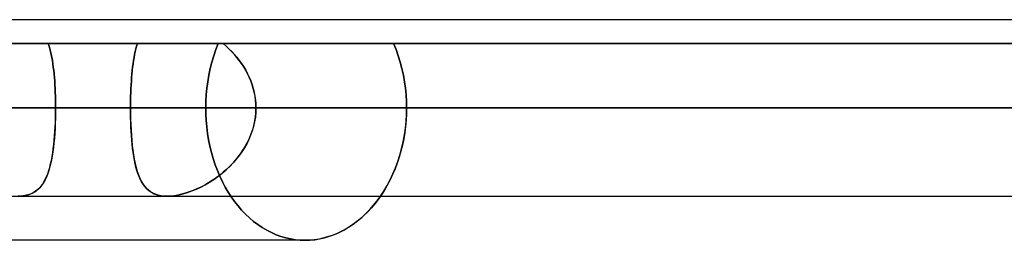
# Model space of a CAD drawing. Header units: millimetres. Extents: x -156 to 156, y -132 to 52.
# Tile 38 of 79: x -22.24 to -16.67, y -25.6 to -24.35. Entities that reach past the tile are written whole.
import ezdxf

# ---------------------------------------------------------------- set-up
doc = ezdxf.new("R2010")
doc.units = ezdxf.units.MM
doc.layers.add('MAIN-1', color=7, linetype='Continuous')

msp = doc.modelspace()

# ---------------------------------------------------------------- linework, layer by layer
at = {"layer": 'MAIN-1'}
for p, q in [((75.6323, -24.35), (-75.6323, -24.35)), ((75.6323, -24.35), (-75.6323, -24.35)), ((24.952, -24.35), (-24.952, -24.35)), ((24.952, -24.35), (-24.952, -24.35)), ((-22.0792, -24.485), (-24.3346, -24.485)), ((-21.1176, -24.485), (-23.373, -24.485)), ((-23.373, -24.485), (-21.1176, -24.485)), ((-23.3186, -24.485), (-22.0792, -24.485)), ((-23.3185, -24.485), (-21.5742, -24.485)), ((-21.5742, -24.485), (-23.3185, -24.485)), ((-23.3185, -24.485), (23.3185, -24.485)), ((23.3185, -24.485), (-23.3185, -24.485)), ((-22.0745, -24.4995), (-22.0792, -24.485)), ((-22.0792, -24.485), (-22.0745, -24.4996)), ((-21.1176, -24.485), (-22.0792, -24.485)), ((-22.0792, -24.485), (-21.1176, -24.485)), ((-22.0702, -24.5147), (-22.0745, -24.4995)), ((-22.0745, -24.4996), (-22.0701, -24.5149)), ((-22.0662, -24.5306), (-22.0702, -24.5147)), ((-22.0701, -24.5149), (-22.0661, -24.5307)), ((-21.5829, -24.515), (-21.5868, -24.5309)), ((-21.5867, -24.5308), (-21.5829, -24.5148)), ((-21.5829, -24.5148), (-21.5787, -24.4996)), ((-21.5787, -24.4997), (-21.5829, -24.515)), ((-21.5742, -24.485), (-21.5787, -24.4997)), ((-21.5787, -24.4996), (-21.5742, -24.485)), ((-21.5742, -24.485), (21.5742, -24.485)), ((21.5742, -24.485), (-21.5742, -24.485)), ((-21.1309, -24.5192), (-21.1175, -24.4851)), ((-21.1175, -24.4851), (-21.1309, -24.5192)), ((-21.0725, -24.4995), (-21.089, -24.485)), ((21.089, -24.485), (-21.089, -24.485)), ((-21.089, -24.485), (-21.0726, -24.4993)), ((-21.089, -24.485), (21.089, -24.485)), ((-21.089, -24.485), (-20.1246, -24.485)), ((-20.1246, -24.485), (-21.089, -24.485)), ((-21.0726, -24.4993), (-21.0566, -24.5143)), ((-21.0564, -24.5146), (-21.0725, -24.4995)), ((-21.0566, -24.5143), (-21.0411, -24.53)), ((-21.0408, -24.5303), (-21.0564, -24.5146)), ((-20.1247, -24.4851), (-20.1109, -24.5192)), ((-20.1109, -24.5192), (-20.1247, -24.4851)), ((20.1246, -24.485), (-20.1246, -24.485)), ((-20.1246, -24.485), (20.1246, -24.485)), ((-22.0624, -24.5471), (-22.0662, -24.5306)), ((-22.0661, -24.5307), (-22.0624, -24.5472)), ((-22.059, -24.5643), (-22.0624, -24.5471)), ((-22.0624, -24.5472), (-22.059, -24.5643)), ((-22.0559, -24.582), (-22.059, -24.5643)), ((-22.059, -24.5643), (-22.0559, -24.5819)), ((-21.5935, -24.5645), (-21.5965, -24.5822)), ((-21.5965, -24.5822), (-21.5935, -24.5645)), ((-21.5903, -24.5474), (-21.5935, -24.5645)), ((-21.5935, -24.5645), (-21.5903, -24.5474)), ((-21.5903, -24.5474), (-21.5867, -24.5308)), ((-21.5868, -24.5309), (-21.5903, -24.5474)), ((-21.1535, -24.5902), (-21.1429, -24.5543)), ((-21.1429, -24.5543), (-21.1535, -24.5902)), ((-21.1429, -24.5543), (-21.1309, -24.5192)), ((-21.1309, -24.5192), (-21.1429, -24.5543)), ((-21.0411, -24.53), (-21.0262, -24.5462)), ((-21.0259, -24.5466), (-21.0408, -24.5303)), ((-21.0262, -24.5462), (-21.0118, -24.5631)), ((-21.0115, -24.5635), (-21.0259, -24.5466)), ((-21.0118, -24.5631), (-20.9981, -24.5806)), ((-20.9978, -24.581), (-21.0115, -24.5635)), ((-20.1109, -24.5192), (-20.0983, -24.5543)), ((-20.0983, -24.5543), (-20.1109, -24.5192)), ((-20.0983, -24.5543), (-20.0873, -24.5902)), ((-20.0873, -24.5902), (-20.0983, -24.5543)), ((-22.0559, -24.5819), (-22.053, -24.6001)), ((-22.053, -24.6002), (-22.0559, -24.582)), ((-22.053, -24.6001), (-22.0505, -24.6188)), ((-22.0504, -24.619), (-22.053, -24.6002)), ((-22.0505, -24.6188), (-22.0481, -24.638)), ((-22.0481, -24.6383), (-22.0504, -24.619)), ((-21.6015, -24.6191), (-21.6037, -24.6383)), ((-21.6037, -24.6385), (-21.6015, -24.6193)), ((-21.5991, -24.6004), (-21.6015, -24.6191)), ((-21.6015, -24.6193), (-21.5991, -24.6005)), ((-21.5965, -24.5822), (-21.5991, -24.6004)), ((-21.5991, -24.6005), (-21.5965, -24.5822)), ((-21.1705, -24.6638), (-21.1627, -24.6268)), ((-21.1627, -24.6268), (-21.1705, -24.6638)), ((-21.1627, -24.6268), (-21.1535, -24.5902)), ((-21.1535, -24.5902), (-21.1627, -24.6268)), ((-20.9981, -24.5806), (-20.9851, -24.5987)), ((-20.9849, -24.599), (-20.9978, -24.581)), ((-20.9851, -24.5987), (-20.9729, -24.6173)), ((-20.9727, -24.6176), (-20.9849, -24.599)), ((-20.9729, -24.6173), (-20.9615, -24.6365)), ((-20.9613, -24.6368), (-20.9727, -24.6176)), ((-20.0873, -24.5902), (-20.0777, -24.6268)), ((-20.0777, -24.6268), (-20.0873, -24.5902)), ((-20.0777, -24.6268), (-20.0695, -24.6638)), ((-20.0695, -24.6638), (-20.0777, -24.6268)), ((-22.0481, -24.638), (-22.0461, -24.6578)), ((-22.046, -24.658), (-22.0481, -24.6383)), ((-22.0461, -24.6578), (-22.0442, -24.678)), ((-22.0442, -24.6782), (-22.046, -24.658)), ((-22.0442, -24.678), (-22.0426, -24.6986)), ((-22.0426, -24.6988), (-22.0442, -24.6782)), ((-21.6073, -24.6782), (-21.6088, -24.6988)), ((-21.6088, -24.6991), (-21.6073, -24.6785)), ((-21.6056, -24.6581), (-21.6073, -24.6782)), ((-21.6073, -24.6785), (-21.6056, -24.6583)), ((-21.6037, -24.6383), (-21.6056, -24.6581)), ((-21.6056, -24.6583), (-21.6037, -24.6385)), ((-21.1767, -24.7012), (-21.1705, -24.6638)), ((-21.1705, -24.6638), (-21.1767, -24.7012)), ((-20.9615, -24.6365), (-20.951, -24.6562)), ((-20.9508, -24.6564), (-20.9613, -24.6368)), ((-20.951, -24.6562), (-20.9414, -24.6764)), ((-20.9413, -24.6766), (-20.9508, -24.6564)), ((-20.9414, -24.6764), (-20.9327, -24.6971)), ((-20.9327, -24.6973), (-20.9413, -24.6766)), ((-20.0695, -24.6638), (-20.063, -24.7012)), ((-20.063, -24.7012), (-20.0695, -24.6638)), ((-22.0426, -24.6986), (-22.0412, -24.7194)), ((-22.0412, -24.7198), (-22.0426, -24.6988)), ((-22.0412, -24.7194), (-22.04, -24.7406)), ((-22.04, -24.7411), (-22.0412, -24.7198)), ((-21.6101, -24.7196), (-21.6112, -24.7409)), ((-21.6112, -24.7412), (-21.6101, -24.72)), ((-21.6088, -24.6988), (-21.6101, -24.7196)), ((-21.6101, -24.72), (-21.6088, -24.6991)), ((-21.1851, -24.7761), (-21.1817, -24.7387)), ((-21.1817, -24.7387), (-21.1851, -24.7761)), ((-21.1817, -24.7387), (-21.1767, -24.7012)), ((-21.1767, -24.7012), (-21.1817, -24.7387)), ((-20.9327, -24.6971), (-20.9251, -24.7182)), ((-20.9251, -24.7184), (-20.9327, -24.6973)), ((-20.9251, -24.7182), (-20.9187, -24.7395)), ((-20.9186, -24.7398), (-20.9251, -24.7184)), ((-20.9187, -24.7395), (-20.9133, -24.7612)), ((-20.9132, -24.7614), (-20.9186, -24.7398)), ((-20.063, -24.7012), (-20.0579, -24.7387)), ((-20.0579, -24.7387), (-20.063, -24.7012)), ((-20.0579, -24.7387), (-20.0542, -24.7761)), ((-20.0542, -24.7761), (-20.0579, -24.7387)), ((-22.04, -24.7406), (-22.0391, -24.7621)), ((-22.0391, -24.7625), (-22.04, -24.7411)), ((-22.0391, -24.7621), (-22.0383, -24.7838)), ((-22.0383, -24.7842), (-22.0391, -24.7625)), ((-22.0383, -24.7838), (-22.0378, -24.8057)), ((-22.0378, -24.806), (-22.0383, -24.7842)), ((-21.6127, -24.7841), (-21.6132, -24.806)), ((-21.6132, -24.806), (-21.6127, -24.7842)), ((-21.612, -24.7624), (-21.6127, -24.7841)), ((-21.6127, -24.7842), (-21.6121, -24.7626)), ((-21.6121, -24.7626), (-21.6112, -24.7412)), ((-21.6112, -24.7409), (-21.612, -24.7624)), ((-21.1872, -24.8133), (-21.1851, -24.7761)), ((-21.1851, -24.7761), (-21.1872, -24.8133)), ((-20.9133, -24.7612), (-20.9091, -24.7831)), ((-20.909, -24.7833), (-20.9132, -24.7614)), ((-20.9091, -24.7831), (-20.906, -24.8052)), ((-20.906, -24.8053), (-20.909, -24.7833)), ((-20.0542, -24.7761), (-20.052, -24.8133)), ((-20.052, -24.8133), (-20.0542, -24.7761)), ((-76.1016, -24.85), (76.1016, -24.85)), ((76.1016, -24.85), (-76.1016, -24.85)), ((75.4408, -24.85), (-75.4408, -24.85)), ((-25.5762, -24.85), (25.5762, -24.85)), ((-25.2331, -24.85), (25.2331, -24.85)), ((25.2331, -24.85), (-25.2331, -24.85)), ((24.4521, -24.85), (-24.4521, -24.85)), ((-24.4521, -24.85), (24.4521, -24.85)), ((-24.4521, -24.85), (-21.6136, -24.85)), ((-21.6136, -24.85), (-24.4521, -24.85)), ((-22.0374, -24.85), (-24.1587, -24.85)), ((-24.1587, -24.85), (-22.0374, -24.85)), ((-22.0378, -24.8057), (-22.0375, -24.8278)), ((-22.0375, -24.8279), (-22.0378, -24.806)), ((-22.0374, -24.85), (-22.0376, -24.8793)), ((-22.0375, -24.8278), (-22.0374, -24.85)), ((-22.0374, -24.85), (-22.0375, -24.8279)), ((-22.0375, -24.8772), (-22.0374, -24.85)), ((-21.1879, -24.85), (-22.0374, -24.85)), ((-22.0374, -24.85), (-21.1879, -24.85)), ((-21.6135, -24.8279), (-21.6136, -24.85)), ((-21.6136, -24.85), (-21.6135, -24.8279)), ((-21.6136, -24.85), (-21.6134, -24.8816)), ((21.6136, -24.85), (-21.6136, -24.85)), ((-21.6136, -24.85), (21.6136, -24.85)), ((-21.6134, -24.8769), (-21.6136, -24.85)), ((-21.6132, -24.806), (-21.6135, -24.8279)), ((-21.6135, -24.8279), (-21.6132, -24.806)), ((-21.1879, -24.85), (-21.1872, -24.8133)), ((-21.1872, -24.8133), (-21.1879, -24.85)), ((-21.1879, -24.85), (-21.1873, -24.8856)), ((-21.1873, -24.8856), (-21.1879, -24.85)), ((-20.906, -24.8052), (-20.9042, -24.8275)), ((-20.9042, -24.8276), (-20.906, -24.8053)), ((-20.9047, -24.8811), (-20.9036, -24.85)), ((-20.9036, -24.85), (-20.9044, -24.8766)), ((-20.9042, -24.8275), (-20.9036, -24.85)), ((-20.9036, -24.85), (-20.9042, -24.8276)), ((-20.9036, -24.85), (20.9036, -24.85)), ((20.9036, -24.85), (-20.9036, -24.85)), ((-20.9036, -24.85), (-20.0513, -24.85)), ((-20.0513, -24.85), (-20.9036, -24.85)), ((-20.0521, -24.8877), (-20.0513, -24.85)), ((-20.052, -24.8133), (-20.0513, -24.85)), ((-20.0513, -24.85), (-20.052, -24.8133)), ((-20.0513, -24.85), (-20.0519, -24.8846)), ((-22.0388, -24.9307), (-22.038, -24.9041)), ((-22.0376, -24.8793), (-22.0381, -24.9084)), ((-22.038, -24.9041), (-22.0375, -24.8772)), ((-21.613, -24.9036), (-21.6134, -24.8769)), ((-21.6134, -24.8816), (-21.6128, -24.9129)), ((-21.6123, -24.9302), (-21.613, -24.9036)), ((-21.1873, -24.8856), (-21.1853, -24.9216)), ((-21.1853, -24.9216), (-21.1873, -24.8856)), ((-20.907, -24.9029), (-20.9112, -24.929)), ((-20.9083, -24.9119), (-20.9047, -24.8811)), ((-20.9044, -24.8766), (-20.907, -24.9029)), ((-20.0544, -24.9259), (-20.0521, -24.8877)), ((-20.0519, -24.8846), (-20.0539, -24.9195)), ((-22.0413, -24.9829), (-22.0399, -24.957)), ((-22.039, -24.9371), (-22.0403, -24.9656)), ((-22.0399, -24.957), (-22.0388, -24.9307)), ((-22.0381, -24.9084), (-22.039, -24.9371)), ((-21.6128, -24.9129), (-21.6118, -24.9438)), ((-21.6113, -24.9565), (-21.6123, -24.9302)), ((-21.6118, -24.9438), (-21.6104, -24.9743)), ((-21.61, -24.9824), (-21.6113, -24.9565)), ((-21.1853, -24.9216), (-21.182, -24.9579)), ((-21.182, -24.9579), (-21.1853, -24.9216)), ((-21.182, -24.9579), (-21.1774, -24.9943)), ((-21.1774, -24.9943), (-21.182, -24.9579)), ((-20.9171, -24.9547), (-20.9246, -24.9801)), ((-20.922, -24.972), (-20.914, -24.9422)), ((-20.9112, -24.929), (-20.9171, -24.9547)), ((-20.914, -24.9422), (-20.9083, -24.9119)), ((-20.0571, -24.9547), (-20.0617, -24.99)), ((-20.0582, -24.9644), (-20.0544, -24.9259)), ((-20.0539, -24.9195), (-20.0571, -24.9547)), ((-22.0452, -25.0333), (-22.0431, -25.0083)), ((-22.042, -24.9937), (-22.0441, -25.0212)), ((-22.0431, -25.0083), (-22.0413, -24.9829)), ((-22.0403, -24.9656), (-22.042, -24.9937)), ((-21.6104, -24.9743), (-21.6086, -25.0043)), ((-21.6084, -25.0077), (-21.61, -24.9824)), ((-21.6086, -25.0043), (-21.6063, -25.0336)), ((-21.6064, -25.0326), (-21.6084, -25.0077)), ((-21.1774, -24.9943), (-21.1714, -25.0306)), ((-21.1714, -25.0306), (-21.1774, -24.9943)), ((-20.9442, -25.0299), (-20.9321, -25.0013)), ((-20.9336, -25.0051), (-20.9441, -25.0295)), ((-20.9246, -24.9801), (-20.9336, -25.0051)), ((-20.9321, -25.0013), (-20.922, -24.972)), ((-20.0706, -25.0412), (-20.0637, -25.0029)), ((-20.0617, -24.99), (-20.0675, -25.0252)), ((-20.0637, -25.0029), (-20.0582, -24.9644)), ((-22.0495, -25.0738), (-22.0529, -25.0989)), ((-22.0505, -25.0812), (-22.0476, -25.0576)), ((-22.0466, -25.0479), (-22.0495, -25.0738)), ((-22.0476, -25.0576), (-22.0452, -25.0333)), ((-22.0441, -25.0212), (-22.0466, -25.0479)), ((-21.6042, -25.0568), (-21.6064, -25.0326)), ((-21.6063, -25.0336), (-21.6037, -25.062)), ((-21.6016, -25.0804), (-21.6042, -25.0568)), ((-21.6037, -25.062), (-21.6005, -25.0894)), ((-21.1714, -25.0306), (-21.1642, -25.0666)), ((-21.1642, -25.0666), (-21.1714, -25.0306)), ((-21.1642, -25.0666), (-21.1555, -25.1022)), ((-21.1555, -25.1022), (-21.1642, -25.0666)), ((-20.9739, -25.0842), (-20.9582, -25.0575)), ((-20.9559, -25.0532), (-20.9689, -25.0762)), ((-20.9582, -25.0575), (-20.9442, -25.0299)), ((-20.9441, -25.0295), (-20.9559, -25.0532)), ((-20.0747, -25.0602), (-20.0832, -25.0948)), ((-20.0792, -25.0792), (-20.0706, -25.0412)), ((-20.0675, -25.0252), (-20.0747, -25.0602)), ((-22.0612, -25.1471), (-22.0572, -25.126)), ((-22.0567, -25.1231), (-22.0611, -25.1463)), ((-22.0572, -25.126), (-22.0536, -25.104)), ((-22.0529, -25.0989), (-22.0567, -25.1231)), ((-22.0536, -25.104), (-22.0505, -25.0812)), ((-21.5986, -25.1031), (-21.6016, -25.0804)), ((-21.6005, -25.0894), (-21.5968, -25.1158)), ((-21.5953, -25.1251), (-21.5986, -25.1031)), ((-21.5968, -25.1158), (-21.5925, -25.1411)), ((-21.5915, -25.1463), (-21.5953, -25.1251)), ((-21.1555, -25.1022), (-21.1455, -25.1373)), ((-21.1455, -25.1373), (-21.1555, -25.1022)), ((-20.9985, -25.1199), (-21.0148, -25.1405)), ((-21.0097, -25.1342), (-20.9911, -25.1098)), ((-20.9832, -25.0984), (-20.9985, -25.1199)), ((-20.9911, -25.1098), (-20.9739, -25.0842)), ((-20.9689, -25.0762), (-20.9832, -25.0984)), ((-20.093, -25.129), (-20.1041, -25.1624)), ((-20.1009, -25.1534), (-20.0893, -25.1167)), ((-20.0832, -25.0948), (-20.093, -25.129)), ((-20.0893, -25.1167), (-20.0792, -25.0792)), ((-22.0659, -25.1684), (-22.0713, -25.1894)), ((-22.0706, -25.1868), (-22.0657, -25.1674)), ((-22.0611, -25.1463), (-22.0659, -25.1684)), ((-22.0657, -25.1674), (-22.0612, -25.1471)), ((-21.5925, -25.1411), (-21.5876, -25.1652)), ((-21.5873, -25.1666), (-21.5915, -25.1463)), ((-21.5876, -25.1652), (-21.5821, -25.1881)), ((-21.5826, -25.1861), (-21.5873, -25.1666)), ((-21.5774, -25.2046), (-21.5826, -25.1861)), ((-21.1455, -25.1373), (-21.1342, -25.1715)), ((-21.1342, -25.1715), (-21.1455, -25.1373)), ((-21.1342, -25.1715), (-21.1216, -25.2049)), ((-21.1216, -25.2049), (-21.1342, -25.1715)), ((-21.0727, -25.2007), (-21.0506, -25.1798)), ((-21.0502, -25.1793), (-21.0691, -25.1974)), ((-21.0506, -25.1798), (-21.0296, -25.1576)), ((-21.0321, -25.1603), (-21.0502, -25.1793)), ((-21.0148, -25.1405), (-21.0321, -25.1603)), ((-21.0296, -25.1576), (-21.0097, -25.1342)), ((-20.1041, -25.1624), (-20.1164, -25.195)), ((-20.1141, -25.1893), (-20.1009, -25.1534)), ((-22.0957, -25.2549), (-22.0885, -25.2393)), ((-22.0838, -25.2278), (-22.0911, -25.2451)), ((-22.0885, -25.2393), (-22.082, -25.2228)), ((-22.0773, -25.2092), (-22.0838, -25.2278)), ((-22.082, -25.2228), (-22.076, -25.2053)), ((-22.0713, -25.1894), (-22.0773, -25.2092)), ((-22.076, -25.2053), (-22.0706, -25.1868)), ((-21.5821, -25.1881), (-21.5759, -25.2096)), ((-21.5717, -25.2222), (-21.5774, -25.2046)), ((-21.5759, -25.2096), (-21.569, -25.2296)), ((-21.5654, -25.2388), (-21.5717, -25.2222)), ((-21.569, -25.2296), (-21.5614, -25.2481)), ((-21.5585, -25.2544), (-21.5654, -25.2388)), ((-21.1429, -25.2557), (-21.119, -25.2387)), ((-21.1089, -25.231), (-21.1296, -25.2464)), ((-21.1216, -25.2049), (-21.1078, -25.2373)), ((-21.1078, -25.2373), (-21.1216, -25.2049)), ((-21.119, -25.2387), (-21.0955, -25.2204)), ((-21.0887, -25.2147), (-21.1089, -25.231)), ((-21.1078, -25.2373), (-21.093, -25.2686)), ((-21.093, -25.2686), (-21.1078, -25.2373)), ((-21.0955, -25.2204), (-21.0727, -25.2007)), ((-21.0691, -25.1974), (-21.0887, -25.2147)), ((-20.1446, -25.2576), (-20.1287, -25.224)), ((-20.13, -25.2268), (-20.1446, -25.2575)), ((-20.1164, -25.195), (-20.13, -25.2268)), ((-20.1287, -25.224), (-20.1141, -25.1893)), ((-22.1319, -25.3063), (-22.1216, -25.2951)), ((-22.1171, -25.2894), (-22.1274, -25.3017)), ((-22.1216, -25.2951), (-22.1122, -25.2828)), ((-22.1077, -25.2759), (-22.1171, -25.2894)), ((-22.1122, -25.2828), (-22.1036, -25.2693)), ((-22.099, -25.2612), (-22.1077, -25.2759)), ((-22.1036, -25.2693), (-22.0957, -25.2549)), ((-22.0911, -25.2451), (-22.099, -25.2612)), ((-21.5614, -25.2481), (-21.5529, -25.2652)), ((-21.5508, -25.269), (-21.5585, -25.2544)), ((-21.5529, -25.2652), (-21.5434, -25.2808)), ((-21.5424, -25.2825), (-21.5508, -25.269)), ((-21.5434, -25.2808), (-21.5331, -25.2949)), ((-21.5331, -25.2948), (-21.5424, -25.2825)), ((-21.523, -25.3061), (-21.5331, -25.2948)), ((-21.5331, -25.2949), (-21.5217, -25.3074)), ((-21.2164, -25.2985), (-21.1918, -25.2856)), ((-21.1937, -25.2867), (-21.2156, -25.2981)), ((-21.172, -25.2743), (-21.1937, -25.2867)), ((-21.1918, -25.2856), (-21.1672, -25.2713)), ((-21.1506, -25.2608), (-21.172, -25.2743)), ((-21.1672, -25.2713), (-21.1429, -25.2557)), ((-21.1296, -25.2464), (-21.1506, -25.2608)), ((-21.093, -25.2686), (-21.0771, -25.2987)), ((-21.0771, -25.2987), (-21.093, -25.2686)), ((-20.1798, -25.3207), (-20.1617, -25.2899)), ((-20.1602, -25.2871), (-20.1766, -25.3156)), ((-20.1617, -25.2899), (-20.1446, -25.2576)), ((-20.1446, -25.2575), (-20.1602, -25.2871)), ((-75.6323, -25.35), (75.6323, -25.35)), ((-75.6323, -25.35), (75.6323, -25.35)), ((-24.8505, -25.35), (24.8505, -25.35)), ((-24.8505, -25.35), (24.8505, -25.35)), ((-22.2306, -25.3492), (-22.2498, -25.35)), ((-22.2498, -25.35), (-22.2316, -25.3493)), ((-22.2316, -25.3493), (-22.2143, -25.3472)), ((-22.2125, -25.3469), (-22.2306, -25.3492)), ((-22.2143, -25.3472), (-22.1978, -25.3437)), ((-22.1953, -25.343), (-22.2125, -25.3469)), ((-22.1978, -25.3437), (-22.1825, -25.3388)), ((-22.1794, -25.3376), (-22.1953, -25.343)), ((-22.1825, -25.3388), (-22.1683, -25.3326)), ((-22.1647, -25.3306), (-22.1794, -25.3376)), ((-22.1683, -25.3326), (-22.1552, -25.325)), ((-22.1511, -25.3223), (-22.1647, -25.3306)), ((-22.1552, -25.325), (-22.1431, -25.3163)), ((-22.1388, -25.3126), (-22.1511, -25.3223)), ((-22.1431, -25.3163), (-22.1319, -25.3063)), ((-22.1274, -25.3017), (-22.1388, -25.3126)), ((-21.512, -25.3161), (-21.523, -25.3061)), ((-21.5217, -25.3074), (-21.5091, -25.3184)), ((-21.4999, -25.325), (-21.512, -25.3161)), ((-21.5091, -25.3184), (-21.4952, -25.3279)), ((-21.4869, -25.3325), (-21.4999, -25.325)), ((-21.4952, -25.3279), (-21.48, -25.3358)), ((-21.4728, -25.3387), (-21.4869, -25.3325)), ((-21.48, -25.3358), (-21.4634, -25.342)), ((-21.4575, -25.3437), (-21.4728, -25.3387)), ((-21.4634, -25.342), (-21.4453, -25.3464)), ((-21.4411, -25.3472), (-21.4575, -25.3437)), ((-21.4453, -25.3464), (-21.426, -25.3491)), ((-21.4238, -25.3493), (-21.4411, -25.3472)), ((-21.426, -25.3491), (-21.4056, -25.35)), ((-21.4056, -25.35), (-21.4238, -25.3493)), ((-21.4056, -25.35), (-21.3843, -25.3492)), ((-21.3866, -25.3494), (-21.4056, -25.35)), ((-21.4055, -25.35), (21.4055, -25.35)), ((-21.4055, -25.35), (21.4055, -25.35)), ((-21.3669, -25.3473), (-21.3866, -25.3494)), ((-21.3843, -25.3492), (-21.3619, -25.3466)), ((-21.3464, -25.344), (-21.3669, -25.3473)), ((-21.3619, -25.3466), (-21.3386, -25.3424)), ((-21.3252, -25.3393), (-21.3464, -25.344)), ((-21.3386, -25.3424), (-21.3147, -25.3365)), ((-21.3036, -25.3334), (-21.3252, -25.3393)), ((-21.3147, -25.3365), (-21.2903, -25.3292)), ((-21.2817, -25.3262), (-21.3036, -25.3334)), ((-21.2903, -25.3292), (-21.2657, -25.3203)), ((-21.2597, -25.318), (-21.2817, -25.3262)), ((-21.2657, -25.3203), (-21.241, -25.3101)), ((-21.2376, -25.3086), (-21.2597, -25.318)), ((-21.241, -25.3101), (-21.2164, -25.2985)), ((-21.2156, -25.2981), (-21.2376, -25.3086)), ((-21.0771, -25.2987), (-21.0603, -25.3275)), ((-21.0603, -25.3275), (-21.0771, -25.2987)), ((-21.0603, -25.3275), (-21.0428, -25.3548)), ((-21.0428, -25.3548), (-21.0603, -25.3275)), ((-20.2179, -25.3763), (-20.1989, -25.35)), ((-20.1939, -25.3427), (-20.2119, -25.3684)), ((-20.1989, -25.35), (-20.1798, -25.3207)), ((-20.1766, -25.3156), (-20.1939, -25.3427)), ((-21.0428, -25.3548), (-21.0245, -25.3806)), ((-21.0245, -25.3806), (-21.0428, -25.3548)), ((-21.0245, -25.3806), (-21.0052, -25.4051)), ((-21.0052, -25.4051), (-21.0245, -25.3806)), ((-21.0052, -25.4051), (-20.9848, -25.4287)), ((-20.9848, -25.4287), (-21.0052, -25.4051)), ((-20.2588, -25.4252), (-20.2377, -25.4012)), ((-20.2307, -25.3927), (-20.2505, -25.416)), ((-20.2377, -25.4012), (-20.2179, -25.3763)), ((-20.2119, -25.3684), (-20.2307, -25.3927)), ((-20.9848, -25.4287), (-20.9633, -25.4512)), ((-20.9633, -25.4512), (-20.9848, -25.4287)), ((-20.9633, -25.4512), (-20.9407, -25.4725)), ((-20.9407, -25.4725), (-20.9633, -25.4512)), ((-20.2931, -25.4597), (-20.3159, -25.4799)), ((-20.3042, -25.4698), (-20.281, -25.4481)), ((-20.2713, -25.4384), (-20.2931, -25.4597)), ((-20.281, -25.4481), (-20.2588, -25.4252)), ((-20.2505, -25.416), (-20.2713, -25.4384)), ((-20.9407, -25.4725), (-20.9173, -25.4924)), ((-20.9173, -25.4924), (-20.9407, -25.4725)), ((-20.9173, -25.4924), (-20.893, -25.5109)), ((-20.893, -25.5109), (-20.9173, -25.4924)), ((-20.893, -25.5109), (-20.868, -25.5278)), ((-20.868, -25.5278), (-20.893, -25.5109)), ((-20.3637, -25.5162), (-20.3887, -25.5321)), ((-20.3791, -25.5262), (-20.3533, -25.509)), ((-20.3394, -25.4987), (-20.3637, -25.5162)), ((-20.3533, -25.509), (-20.3283, -25.4901)), ((-20.3159, -25.4799), (-20.3394, -25.4987)), ((-20.3283, -25.4901), (-20.3042, -25.4698)), ((-20.868, -25.5278), (-20.8423, -25.543)), ((-20.8423, -25.543), (-20.868, -25.5278)), ((-20.8423, -25.543), (-20.816, -25.5565)), ((-20.816, -25.5565), (-20.8423, -25.543)), ((-20.816, -25.5565), (-20.7892, -25.5681)), ((-20.7892, -25.5681), (-20.816, -25.5565)), ((-20.7892, -25.5681), (-20.7621, -25.5779)), ((-20.7621, -25.5779), (-20.7892, -25.5681)), ((-20.4666, -25.57), (-20.4932, -25.5792)), ((-20.4875, -25.5773), (-20.4598, -25.5673)), ((-20.4402, -25.559), (-20.4666, -25.57)), ((-20.4598, -25.5673), (-20.4324, -25.5555)), ((-20.4142, -25.5464), (-20.4402, -25.559)), ((-20.4324, -25.5555), (-20.4055, -25.5418)), ((-20.3887, -25.5321), (-20.4142, -25.5464)), ((-20.4055, -25.5418), (-20.3791, -25.5262)), ((-20.626, -25.6), (-25.0583, -25.6)), ((-20.626, -25.6), (-24.8496, -25.6)), ((-20.7621, -25.5779), (-20.7348, -25.5858)), ((-20.7348, -25.5858), (-20.7621, -25.5779)), ((-20.7348, -25.5858), (-20.7074, -25.5921)), ((-20.7074, -25.5921), (-20.7348, -25.5858)), ((-20.7074, -25.5921), (-20.6801, -25.5965)), ((-20.6801, -25.5965), (-20.7074, -25.5921)), ((-20.6801, -25.5965), (-20.6529, -25.5991)), ((-20.6529, -25.5991), (-20.6801, -25.5965)), ((-20.6529, -25.5991), (-20.626, -25.6)), ((-20.626, -25.6), (-20.6529, -25.5991)), ((-20.626, -25.6), (-20.5987, -25.5991)), ((-20.5998, -25.5992), (-20.626, -25.6)), ((-20.5734, -25.5967), (-20.5998, -25.5992)), ((-20.5987, -25.5991), (-20.5711, -25.5964)), ((-20.5467, -25.5925), (-20.5734, -25.5967)), ((-20.5711, -25.5964), (-20.5433, -25.5919)), ((-20.5199, -25.5867), (-20.5467, -25.5925)), ((-20.5433, -25.5919), (-20.5154, -25.5855)), ((-20.4932, -25.5792), (-20.5199, -25.5867)), ((-20.5154, -25.5855), (-20.4875, -25.5773))]:
    msp.add_line(p, q, dxfattribs=at)

doc.saveas('drawing.dxf')
